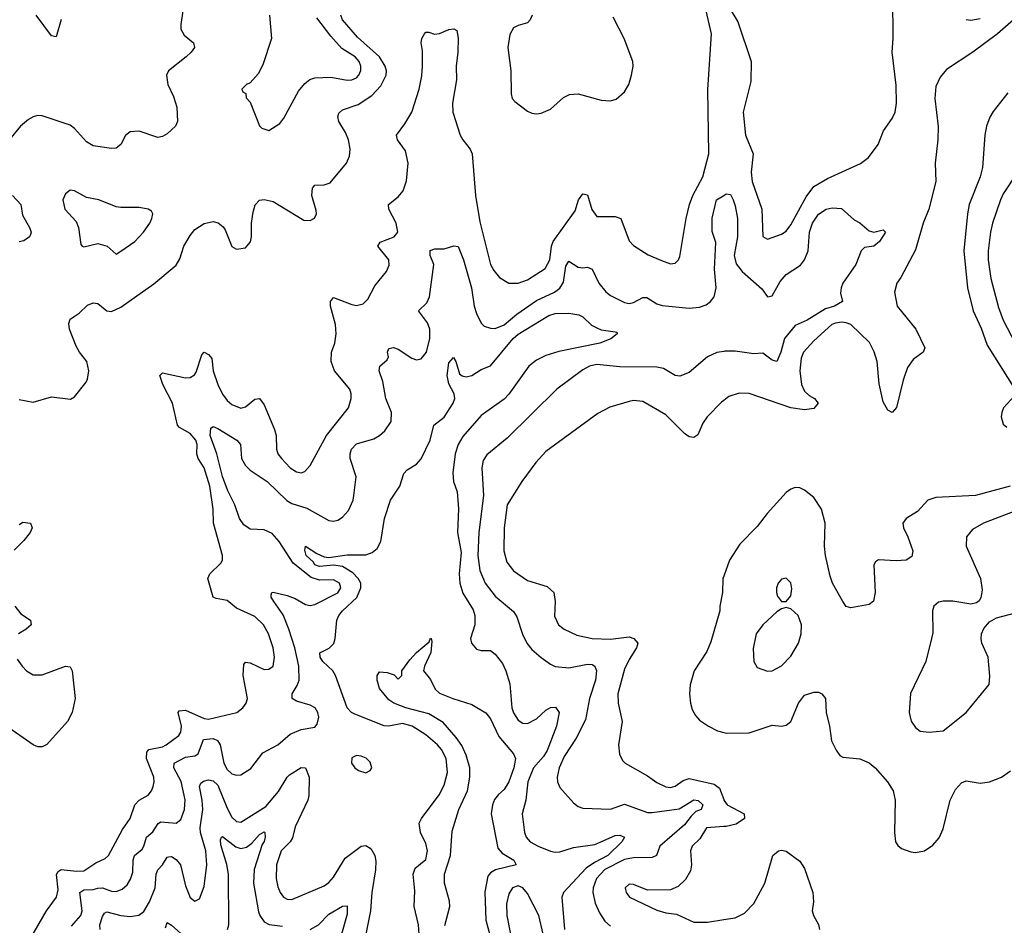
# Model space of a CAD drawing. Header units: inches. Extents: x 1682530 to 1839546, y 640742 to 791647.
# Tile 249 of 256: x 1706952 to 1711215, y 740428 to 744351. Entities that reach past the tile are written whole.
import ezdxf

# ---------------------------------------------------------------- set-up
doc = ezdxf.new("R2010")
doc.units = ezdxf.units.IN
doc.header["$MEASUREMENT"] = 0
doc.layers.add('B7704', color=7, linetype='Continuous')
doc.layers.add('B7714', color=7, linetype='Continuous')

msp = doc.modelspace()

# ---------------------------------------------------------------- linework, layer by layer
at = {"layer": 'B7704', "color": 5}
for points, elevation in [([(1707658.6, 744390), (1707649.2, 744330), (1707650.2, 744310.2), (1707664, 744284), (1707704.4, 744250), (1707708.5, 744230), (1707694.9, 744210), (1707673.1, 744190), (1707595.8, 744130), (1707587.2, 744110), (1707594, 744070), (1707618.2, 744018.2), (1707631.9, 743971.9), (1707635.1, 743910), (1707627.1, 743890), (1707590, 743855.8), (1707570, 743844.4), (1707550, 743840.3), (1707470, 743868.6), (1707430, 743865.4), (1707410, 743849.6), (1707390, 743809.8), (1707370, 743794.8), (1707350, 743792.5), (1707270, 743804.2), (1707242, 743822), (1707190, 743879.8), (1707170, 743894.2), (1707050, 743935.1), (1707030, 743936.4), (1707010, 743929.7), (1706990, 743918.9), (1706955.8, 743890), (1706907.9, 743832.1)], 620), ([(1706950, 742705.5), (1707010, 742693.9), (1707090, 742716.5), (1707172.7, 742707.3), (1707190, 742717.3), (1707239.4, 742780.6), (1707246.3, 742793.7), (1707251.3, 742830), (1707242.6, 742870), (1707210.4, 742910.4), (1707196.9, 742936.9), (1707167.9, 743010), (1707165, 743035), (1707170, 743053.7), (1707210, 743079.7), (1707246, 743114), (1707270, 743124), (1707290, 743121.5), (1707330, 743090.3), (1707350, 743086.7), (1707390, 743106.2), (1707424.7, 743130), (1707533.1, 743206.9), (1707630, 743287.2), (1707645.7, 743314.3), (1707662.2, 743370), (1707690, 743416.2), (1707710, 743441.4), (1707750, 743467.4), (1707790, 743476), (1707810.9, 743470.9), (1707833.2, 743453.2), (1707841, 743441), (1707870, 743367.7), (1707890, 743356.3), (1707930, 743362.8), (1707951.5, 743388.5), (1707956.3, 743410), (1707955.3, 743470), (1707962.4, 743517.6), (1707970.9, 743549.1), (1707990, 743568.7), (1708010, 743572.7), (1708050, 743563.1), (1708182.6, 743482.6), (1708210, 743481.7), (1708228.5, 743491.5), (1708236.5, 743510), (1708235.8, 743524.2), (1708217.3, 743590), (1708219.6, 743620.4), (1708230, 743633.4), (1708270, 743635.9), (1708295.9, 743644.1), (1708367.2, 743730), (1708380.5, 743759.5), (1708383.1, 743790), (1708376, 743830), (1708362.5, 743862.5), (1708333.8, 743910), (1708329.2, 743930), (1708333.5, 743946.5), (1708350, 743960.5), (1708416.9, 743983.1), (1708476.8, 744023.2), (1708515.4, 744064.6), (1708538, 744110), (1708539.6, 744130), (1708534.9, 744150), (1708510, 744189.9), (1708414.6, 744274.6), (1708349, 744350), (1708341.7, 744370)], 620), ([(1706998.7, 740370), (1707067.8, 740490), (1707111, 740549), (1707118, 740582), (1707112.1, 740647.9), (1707119.3, 740660.7), (1707131, 740669), (1707197.6, 740662.4), (1707230, 740664.2), (1707281, 740699), (1707322.5, 740717.5), (1707336.5, 740730), (1707396.7, 740843.3), (1707430.6, 740890), (1707450.6, 740950), (1707469.4, 740970.6), (1707507.9, 740992.1), (1707522.4, 741010), (1707530.6, 741029.4), (1707534.6, 741050), (1707532.6, 741070), (1707500.9, 741150), (1707502.7, 741177.3), (1707510.5, 741189.5), (1707570, 741200.7), (1707586.6, 741210), (1707641.2, 741250), (1707650, 741264.2), (1707652, 741290), (1707638, 741350), (1707642.9, 741357.1), (1707670, 741359.9), (1707750, 741324.2), (1707770, 741321.2), (1707892.3, 741350), (1707918.7, 741370), (1707932.6, 741390), (1707938, 741410), (1707920.2, 741510), (1707921.9, 741558.1), (1707930, 741567.2), (1707950, 741564.7), (1708010, 741536.5), (1708030, 741536.9), (1708048.9, 741551.1), (1708055.2, 741590), (1708049.1, 741630), (1708029.9, 741690), (1708007.8, 741730), (1707970, 741765.8), (1707890, 741802), (1707850, 741835.2), (1707803, 741843), (1707789.8, 741850), (1707767.2, 741930), (1707775.6, 741950), (1707822.8, 741997.2), (1707829.7, 742010), (1707829.8, 742030), (1707790.5, 742170), (1707789.3, 742230.7), (1707775.7, 742330), (1707750.7, 742410), (1707724.1, 742450), (1707718.7, 742470), (1707720.7, 742510), (1707714, 742530), (1707690, 742557.7), (1707644.4, 742584.4), (1707635, 742595), (1707614.3, 742690), (1707572.2, 742770), (1707558.3, 742810), (1707570, 742820.9), (1707670, 742800.1), (1707690, 742800.2), (1707708.2, 742811.8), (1707715.8, 742824.2), (1707740.3, 742899.7), (1707750, 742910.2), (1707770, 742901.1), (1707783.8, 742883.8), (1707789.5, 742830), (1707810, 742770.2), (1707830, 742729.3), (1707850, 742700.6), (1707870, 742684.3), (1707910, 742668.6), (1707930, 742673.2), (1707970, 742706.5), (1707990, 742710.3), (1708010, 742682), (1708055.6, 742575.6), (1708062, 742550), (1708064.5, 742490), (1708070.3, 742470), (1708084.9, 742450), (1708123.7, 742410), (1708150, 742391.7), (1708170, 742387.4), (1708186.2, 742393.8), (1708210, 742419.5), (1708280.2, 742550), (1708376.2, 742670), (1708387.5, 742710), (1708387.4, 742730), (1708381.1, 742750), (1708315.7, 742830), (1708299.9, 742870), (1708302.3, 742910), (1708315.8, 742950), (1708321.9, 742990), (1708318.6, 743030), (1708297.3, 743110), (1708297.2, 743130), (1708310, 743147.4), (1708390, 743117.1), (1708410, 743113), (1708439.8, 743120.2), (1708459.8, 743140.2), (1708490, 743197.6), (1708539.9, 743260.1), (1708552.3, 743287.7), (1708549.8, 743310), (1708502.5, 743370), (1708512.2, 743387.8), (1708572.6, 743410), (1708588.9, 743430), (1708581.6, 743470), (1708550.8, 743530), (1708548.6, 743550), (1708590, 743583.2), (1708612.1, 743610), (1708627.4, 743652.6), (1708634, 743730), (1708622.6, 743782.6), (1708587.9, 743830), (1708582.7, 743850), (1708619.6, 743900.4), (1708649.2, 743950.8), (1708680.9, 744050), (1708692.9, 744107.1), (1708696.3, 744150), (1708695.6, 744215.6), (1708689.8, 744250.2), (1708692.8, 744270), (1708704.7, 744290), (1708710, 744296.4), (1708723.3, 744296.7), (1708748.4, 744288.4), (1708770, 744290.8), (1708810, 744308.3), (1708831.9, 744311.9), (1708844.4, 744304.4), (1708850.2, 744270.2), (1708849.4, 744210), (1708841.2, 744150), (1708843.1, 744090), (1708826.2, 743990), (1708827.2, 743950), (1708859.6, 743850), (1708870.1, 743830), (1708902.7, 743790), (1708911.4, 743770), (1708924.8, 743590), (1708944.7, 743475.3), (1708990, 743290.5), (1709004.5, 743264.5), (1709030, 743233.4), (1709070, 743210.2), (1709110, 743210.2), (1709150, 743224.2), (1709226.6, 743273.4), (1709247.5, 743310), (1709254.5, 743370), (1709261.7, 743390), (1709357, 743523), (1709371.9, 743570), (1709390, 743596.5), (1709410, 743592), (1709428.8, 743528.8), (1709450, 743498.3), (1709530, 743497.7), (1709554.4, 743490), (1709590, 743393.4), (1709610, 743373), (1709673, 743333), (1709730, 743307.7), (1709770, 743294), (1709790, 743295.5), (1709804.5, 743310), (1709810, 743324.7), (1709837.1, 743490), (1709852.5, 743550), (1709866.6, 743590), (1709909.1, 743670.9), (1709935, 743770), (1709931.7, 744048.3), (1709946.7, 744290), (1709923.6, 744390)], 580), ([(1707131.1, 744351.1), (1707110, 744276.2), (1707090, 744280.4), (1707022.7, 744370)], 580), ([(1708034, 744370), (1708042.8, 744270), (1708005.2, 744154.8), (1707984, 744116), (1707950, 744078), (1707934, 744070), (1707914, 744050), (1707918, 744038), (1707931.6, 744031.6), (1707932.7, 744012.7), (1707950, 743994), (1707990.6, 743890.6), (1708001.1, 743881.1), (1708030, 743870.8), (1708078.3, 743901.7), (1708096.1, 743923.9), (1708159.1, 744040.9), (1708186, 744074), (1708208.5, 744091.5), (1708230, 744098.9), (1708298.7, 744101.3), (1708370, 744089.4), (1708389.8, 744090.2), (1708410, 744098.6), (1708420.3, 744110), (1708429.1, 744130.9), (1708429.2, 744150), (1708421.6, 744170), (1708405, 744190), (1708346.6, 744226.6), (1708299, 744279), (1708239.1, 744359.1)], 640), ([(1709170.2, 744370), (1709161.6, 744350), (1709150, 744337.8), (1709110, 744326), (1709090, 744315.1), (1709073.5, 744286.5), (1709065.5, 744230), (1709078, 744130), (1709080.2, 744030), (1709084.4, 744010), (1709095.9, 743995.9), (1709150, 743954.6), (1709170, 743945.3), (1709190, 743942.6), (1709210, 743946), (1709250, 743963.1), (1709306.6, 744013.4), (1709332.7, 744027.3), (1709370, 744030.2), (1709470, 744002.6), (1709510, 743999.5), (1709533.7, 744006.3), (1709570, 744039.1), (1709589.7, 744070.3), (1709601.1, 744110), (1709608, 744150), (1709606.3, 744170), (1709569.6, 744270), (1709521.2, 744361.2)], 620), ([(1706920.9, 743590), (1706956.6, 743550), (1706964.3, 743504.2), (1706994.2, 743450), (1707002.2, 743430), (1706999, 743421), (1706994, 743410), (1706970, 743392.7), (1706950, 743388.6)], 620), ([(1707176.1, 740423.9), (1707216.5, 740470), (1707222.1, 740490), (1707212.2, 740570), (1707230, 740582.2), (1707270, 740583.2), (1707290, 740588.3), (1707310, 740589.6), (1707350, 740575.6), (1707370, 740574.1), (1707396, 740584), (1707416.7, 740603.3), (1707432.1, 740627.9), (1707441.3, 740658.7), (1707443.7, 740710), (1707448.9, 740730), (1707482.2, 740757.8), (1707489.9, 740770), (1707501.3, 740810), (1707527.8, 740832.2), (1707551.5, 740868.5), (1707563.5, 740876.5), (1707630, 740870.2), (1707650, 740886), (1707665.6, 740930), (1707668.7, 740971.3), (1707650.8, 741050.8), (1707619, 741110), (1707621.3, 741130), (1707670, 741156.8), (1707710, 741162.3), (1707725.3, 741170), (1707747.3, 741232.7), (1707790, 741237.1), (1707808.3, 741228.3), (1707819.8, 741210), (1707835.7, 741130), (1707850, 741102.3), (1707870, 741084.6), (1707890, 741078), (1707910, 741080.2), (1707952.5, 741107.5), (1708004.6, 741175.4), (1708070, 741209.2), (1708123.5, 741256.5), (1708170, 741275.6), (1708230, 741286.4), (1708240.5, 741299.5), (1708247.8, 741330), (1708243.5, 741350), (1708231.1, 741370), (1708210, 741380.8), (1708150, 741399), (1708132.4, 741410), (1708132.4, 741430), (1708153.6, 741466.4), (1708161.5, 741490), (1708160.4, 741550), (1708143.1, 741630), (1708117.2, 741710), (1708092.6, 741772.6), (1708052.2, 741830), (1708041.2, 741850), (1708041, 741859), (1708044, 741870), (1708048.9, 741871.1), (1708110, 741857), (1708144.2, 741844.2), (1708190, 741818.2), (1708210, 741813.6), (1708230, 741818), (1708330, 741868.1), (1708342.9, 741890), (1708336.2, 741910), (1708310, 741924.9), (1708250, 741923.1), (1708214.6, 741934.6), (1708136.5, 741996.5), (1708075.1, 742090), (1708045.6, 742125.6), (1708010, 742141), (1707950, 742143.9), (1707922.4, 742162.4), (1707904.3, 742190), (1707883.3, 742250), (1707852.5, 742310), (1707830, 742372.7), (1707805.7, 742470), (1707777.2, 742550), (1707779.1, 742580.9), (1707790, 742588.8), (1707810, 742580.7), (1707891.7, 742530), (1707908.2, 742510), (1707912.6, 742450), (1707930, 742419.3), (1707950, 742400.1), (1708023.5, 742350), (1708108.1, 742268.1), (1708130, 742255), (1708195.2, 742235.2), (1708290, 742181.2), (1708310, 742178.6), (1708330, 742182.7), (1708350, 742196), (1708375.2, 742224.8), (1708395.1, 742270), (1708399.1, 742290), (1708408.6, 742370), (1708383.2, 742450), (1708382.4, 742470), (1708388.3, 742490), (1708410, 742513.7), (1708484.8, 742535.2), (1708510.5, 742549.5), (1708532.3, 742570), (1708560.9, 742610), (1708562.2, 742650), (1708537.5, 742710), (1708523.9, 742783.9), (1708508.7, 742830), (1708511.5, 742850), (1708542.7, 742877.3), (1708548.2, 742890), (1708545.1, 742910), (1708550, 742926), (1708570, 742931), (1708590, 742923.9), (1708650, 742884.4), (1708670, 742876.9), (1708690, 742882), (1708713, 742910), (1708728.3, 742970), (1708728.4, 743010), (1708717.9, 743037.9), (1708678.9, 743090), (1708715.1, 743124.9), (1708726.1, 743150), (1708745.4, 743290), (1708729.8, 743330), (1708729.2, 743350.8), (1708750, 743357.8), (1708790, 743358.8), (1708831.8, 743371.8), (1708850, 743368), (1708874, 743310), (1708907.6, 743190), (1708919.2, 743110), (1708930, 743078.3), (1708950, 743035.8), (1708963.4, 743023.4), (1708990, 743014.2), (1709010, 743013.7), (1709050, 743029.5), (1709104.9, 743075.1), (1709190, 743134.1), (1709266.8, 743170), (1709290, 743188.2), (1709306.6, 743213.4), (1709317, 743283), (1709330, 743305.5), (1709370, 743279.1), (1709390, 743275.8), (1709410, 743279), (1709430, 743270.2), (1709458.9, 743210), (1709490, 743172.5), (1709510, 743156.1), (1709570, 743125.2), (1709590, 743121.8), (1709610, 743126), (1709650, 743147.1), (1709667, 743147), (1709710, 743120.6), (1709733.1, 743113.1), (1709850, 743101.1), (1709894.5, 743105.5), (1709923.7, 743116.3), (1709942.9, 743130), (1709959.1, 743150), (1709968, 743190), (1709960.2, 743270), (1709965.5, 743385.5), (1709950, 743434), (1709950, 743491), (1709969.3, 743570), (1710000, 743589.6)], 560), ([(1708681.5, 740390), (1708678.6, 740430), (1708659.8, 740510), (1708662.6, 740577.4), (1708656.2, 740650), (1708664.1, 740675.9), (1708710, 740712.7), (1708718.2, 740750), (1708710, 740782.9), (1708687.3, 740830), (1708681.6, 740870), (1708691.9, 740890), (1708767.4, 740992.6), (1708790, 741034.6), (1708804.6, 741090), (1708799, 741150), (1708778.6, 741190), (1708760.2, 741210), (1708710, 741252.5), (1708650.8, 741290), (1708610, 741302.1), (1708550.1, 741289.9), (1708530, 741291.3), (1708402.3, 741342.3), (1708389.1, 741349.1), (1708369.9, 741369.9), (1708318.7, 741510), (1708307.1, 741530), (1708264.8, 741570), (1708252.4, 741590), (1708252, 741608), (1708292.3, 741627.7), (1708311.8, 741648.2), (1708318.5, 741670), (1708325.7, 741750), (1708333.9, 741770), (1708349, 741790), (1708411.5, 741848.5), (1708428.8, 741890), (1708428.7, 741910), (1708418.1, 741930), (1708394.1, 741954.1), (1708350, 741981.7), (1708310, 741988.5), (1708250, 741981.7), (1708230, 741989.9), (1708222.6, 742002.6), (1708191.9, 742030), (1708187.1, 742052.9), (1708189.8, 742070.2), (1708238.1, 742038.1), (1708270, 742024.2), (1708290, 742021.1), (1708370, 742033.3), (1708450, 742033.1), (1708477.5, 742042.5), (1708499.3, 742060.7), (1708516.1, 742090), (1708531, 742190), (1708557, 742270), (1708597.8, 742330), (1708615.4, 742384.6), (1708630, 742401), (1708670, 742425.4), (1708690, 742448.4), (1708729.3, 742530), (1708745.6, 742594.4), (1708790, 742629.4), (1708829.3, 742690), (1708835.7, 742710), (1708833.4, 742730), (1708810, 742773.6), (1708802.7, 742810), (1708810, 742864), (1708830, 742888), (1708840.3, 742870), (1708856.5, 742816.5), (1708867.8, 742807.8), (1708884.4, 742804.4), (1708910, 742809.3), (1708950, 742835.1), (1708990, 742851.3), (1709089, 742970), (1709110, 742988.7), (1709243.1, 743070), (1709270, 743078.4), (1709330, 743079.4), (1709372.5, 743072.5), (1709390, 743064.2), (1709428.3, 743028.3), (1709450, 743015.6), (1709470, 743007.7), (1709530, 742999.3), (1709537, 742997), (1709539.3, 742990), (1709511.4, 742968.6), (1709463, 742950), (1709286.6, 742913.4), (1709230, 742896.8), (1709190, 742875.5), (1709155.6, 742850), (1709070, 742728.6), (1709050, 742707.6), (1708950, 742635.7), (1708870, 742545), (1708850.1, 742510), (1708837.1, 742470), (1708828, 742388), (1708830.6, 742350.6), (1708846.2, 742306.2), (1708852.3, 742232.3), (1708847.8, 742130), (1708863.4, 742043.4), (1708854.4, 741950), (1708857.4, 741910), (1708870, 741866.3), (1708914.7, 741794.7), (1708922.6, 741770), (1708921.9, 741730), (1708903.5, 741670), (1708908, 741650), (1708930, 741623.7), (1708950, 741618.9), (1708990, 741618.9), (1709010, 741603.1), (1709041.7, 741561.7), (1709056.6, 741530), (1709073.6, 741473.6), (1709083.2, 741370), (1709090, 741348), (1709110, 741315.8), (1709130, 741303.6), (1709150, 741302), (1709190, 741322.9), (1709230, 741359.4), (1709250, 741371.5), (1709272.3, 741372.3), (1709287.3, 741350), (1709276, 741290), (1709235.5, 741184.5), (1709220.4, 741159.6), (1709176.8, 741110), (1709152.2, 741050), (1709142.7, 740970), (1709127.1, 740910), (1709136.9, 740830), (1709144.2, 740810), (1709161.5, 740790), (1709197, 740770), (1709250, 740748.4), (1709270, 740745), (1709290, 740746.2), (1709350, 740764.8), (1709441.6, 740778.4), (1709530, 740816.3), (1709550, 740819), (1709570.3, 740810), (1709559.6, 740790), (1709499, 740730), (1709439.9, 740700.1), (1709404.6, 740675.4), (1709306.7, 740570), (1709298.5, 740550), (1709311.3, 740410)], 540), ([(1710000, 742913.9), (1709970, 742908.7), (1709930, 742890.8), (1709850, 742822.7), (1709810, 742807), (1709790, 742809.8), (1709739.5, 742839.5), (1709710, 742845.9), (1709550, 742847.3), (1709450, 742857.2), (1709418.4, 742850), (1709390, 742834.2), (1709278, 742750), (1709062.5, 742537.5), (1708974.6, 742465.4), (1708958.6, 742441.4), (1708952.2, 742410), (1708959.4, 742290), (1708939.6, 742130), (1708936.2, 742030), (1708944.4, 741964.4), (1708966.8, 741910), (1709010, 741853.2), (1709090, 741787.4), (1709103.7, 741763.7), (1709128.6, 741688.6), (1709147.8, 741650), (1709170, 741622.2), (1709210, 741588.2), (1709250, 741558.6), (1709270, 741549.2), (1709330, 741543.5), (1709410, 741558.9), (1709430, 741557.7), (1709441.5, 741550), (1709449.3, 741530), (1709445.3, 741490), (1709419.5, 741410), (1709401.7, 741318.3), (1709360.9, 741239.1), (1709310, 741159.7), (1709287, 741110), (1709278.8, 741070), (1709280.2, 741050), (1709290, 741024.9), (1709350, 740958), (1709370, 740942.6), (1709390, 740935.6), (1709510, 740931), (1709570, 740952.2), (1709670, 740917), (1709690, 740915.9), (1709807, 740933), (1709870, 740970.8), (1709890, 740968), (1709909.1, 740950), (1709902, 740930), (1709879.9, 740920.1), (1709858.9, 740901.1), (1709830, 740863.4), (1709723.9, 740770), (1709709, 740730), (1709690, 740721.1), (1709610, 740719.4), (1709570, 740712.3), (1709484.8, 740670), (1709448.6, 740630), (1709434.5, 740590), (1709434, 740570), (1709444.2, 740524.2), (1709462.4, 740482.4), (1709485.5, 740445.5), (1709510, 740424.2)], 560), ([(1710000, 742701.7), (1709990, 742694.3), (1709928.9, 742630), (1709910, 742602.9), (1709887.3, 742552.7), (1709870, 742540.4), (1709850, 742544.2), (1709830, 742558.2), (1709750, 742638.8), (1709650, 742696.5), (1709610, 742700.8), (1709590, 742697.2), (1709507.7, 742672.3), (1709455.4, 742644.6), (1709230, 742481), (1709187, 742433), (1709126.2, 742350), (1709063.2, 742250), (1709049, 742150), (1709048.4, 742050), (1709061.6, 742001.6), (1709090, 741963.5), (1709150, 741922), (1709235.9, 741895.9), (1709264.6, 741870), (1709270.8, 741830), (1709267.5, 741767.5), (1709284.9, 741730), (1709308.9, 741710), (1709364.6, 741684.6), (1709430.7, 741670.7), (1709510, 741667.7), (1709590, 741676.9), (1709610.2, 741670), (1709628.4, 741650), (1709622.7, 741630), (1709590, 741579.3), (1709570, 741537.4), (1709542.2, 741430), (1709542.8, 741390), (1709560.2, 741310), (1709544.3, 741210), (1709549.3, 741169.3), (1709561.7, 741141.7), (1709574, 741130), (1709670, 741076), (1709710, 741046), (1709750, 741027.7), (1709770, 741025.5), (1709790, 741030.9), (1709824.6, 741055.4), (1709850, 741063.1), (1709959.1, 741039.1), (1709982.4, 741022.4), (1710000, 740973.2)], 580), ([(1706950, 742163.6), (1706965.9, 742174.1), (1706998.4, 742170), (1707006.3, 742150), (1706997.4, 742130), (1706970, 742094.7), (1706927.7, 742052.3)], 580), ([(1710000, 741940.8), (1709996, 741930), (1709994.9, 741870), (1709983.2, 741810), (1709983.5, 741790), (1709944.9, 741655.1), (1709926.4, 741613.6), (1709872.6, 741530), (1709855, 741470), (1709852.5, 741430), (1709856.1, 741390), (1709863.1, 741363.1), (1709877.2, 741337.2), (1709895.9, 741315.9), (1709933.7, 741290), (1709972.4, 741270), (1710000, 741263)], 620), ([(1706931.6, 741810), (1706957, 741777), (1706998.7, 741750), (1707001.7, 741730), (1706979.6, 741710), (1706946.3, 741690)], 580), ([(1708792.4, 740427.6), (1708814.6, 740510), (1708812.8, 740532.8), (1708791, 740610), (1708791.5, 740650), (1708817.4, 740730), (1708824.2, 740835.8), (1708853.6, 740930), (1708890.4, 741010), (1708901.6, 741070), (1708900.2, 741110), (1708884.8, 741164.8), (1708866.3, 741206.3), (1708841.8, 741241.8), (1708785.8, 741305.8), (1708723.3, 741343.3), (1708623.5, 741370), (1708571.3, 741390), (1708550, 741404), (1708510, 741454), (1708499.5, 741490), (1708499.3, 741510), (1708510, 741526), (1708543.6, 741523.6), (1708572.7, 741512.7), (1708590, 741494), (1708606, 741510), (1708606, 741530), (1708641.6, 741578.4), (1708669.7, 741610.3), (1708724.7, 741655.3), (1708730, 741671.3), (1708734, 741670), (1708736.9, 741656.9), (1708731.8, 741610), (1708704.9, 741550), (1708701, 741530), (1708730, 741492), (1708750.5, 741450.5), (1708770, 741434), (1708826.8, 741410), (1708910, 741384.6), (1708970, 741348.1), (1708990, 741321.8), (1709026.3, 741246.3), (1709090.3, 741170), (1709099.3, 741150), (1709092, 741110), (1709069.5, 741050), (1709050, 741016.3), (1709024.9, 740995.1), (1709007.9, 740972.1), (1708998.7, 740950), (1708993.3, 740910), (1709022.5, 740762.5), (1709040.6, 740740.6), (1709091.8, 740710), (1709102, 740690), (1709012.4, 740667.6), (1708990, 740655.2), (1708979.5, 740640.5), (1708966.5, 740573.5), (1708970.1, 740450.1), (1708991.8, 740370)], 520), ([(1706941.2, 741581.2), (1706963, 741550), (1706982, 741530), (1707010, 741512.4), (1707050, 741512.9), (1707150, 741550.2), (1707170, 741548), (1707179.6, 741530), (1707191.9, 741410), (1707179.8, 741350), (1707159.3, 741310), (1707069.6, 741210.4), (1707050, 741201.5), (1707030, 741200.6), (1707010, 741209), (1706890, 741292.8)], 580), ([(1707299.9, 740410), (1707299.7, 740430), (1707310, 740466.4), (1707319, 740481), (1707330, 740486), (1707390, 740469.7), (1707430, 740466.2), (1707467.6, 740472.4), (1707490, 740488.2), (1707514.3, 740530), (1707538, 740590), (1707542.8, 740650), (1707550, 740668.8), (1707570.6, 740690), (1707590, 740722.3), (1707595.9, 740724.1), (1707610, 740725.2), (1707630, 740713.6), (1707648.1, 740690), (1707670, 740599.1), (1707690, 740548), (1707710, 740533), (1707730, 740543), (1707750, 740596), (1707762.4, 740690), (1707758, 740750), (1707734.7, 740830), (1707733, 740850), (1707745.5, 740930), (1707742.6, 740970), (1707730.6, 741029.4), (1707736.3, 741043.7), (1707747.8, 741052.2), (1707770, 741057.3), (1707790, 741053.9), (1707810, 741035.1), (1707850, 740934.9), (1707870, 740896.2), (1707890, 740877.1), (1707910, 740874.5), (1708017.1, 740942.9), (1708072, 741008), (1708109.9, 741070.1), (1708120.6, 741079.4), (1708170, 741111.3), (1708190, 741110.3), (1708204.7, 741070), (1708204.5, 740990), (1708199.2, 740970), (1708145.3, 740854.7), (1708132.9, 740807.1), (1708122.7, 740790), (1708083.5, 740750), (1708064.4, 740690), (1708063, 740630), (1708070, 740594), (1708080.2, 740570), (1708094.9, 740550), (1708110, 740541.5), (1708130, 740540.2), (1708270, 740598.9), (1708290, 740613), (1708310, 740635.8), (1708360.7, 740719.2), (1708430, 740770.2), (1708450, 740773.4), (1708470, 740761.3), (1708478.5, 740750), (1708489.6, 740729.6), (1708493.8, 740706.2), (1708491.9, 740668.1), (1708475.9, 740570), (1708470.9, 740490.9), (1708450.8, 740390)], 540), ([(1707852, 740410), (1707858.1, 740430), (1707856.1, 740650), (1707848.5, 740691.5), (1707823.4, 740776.6), (1707821.6, 740798.4), (1707825.7, 740810), (1707830, 740812.5), (1707887.5, 740767.5), (1707910, 740760.3), (1707934.4, 740765.6), (1707956.9, 740783.1), (1707990, 740821.2), (1708010, 740833.1), (1708013.1, 740830), (1708015.1, 740810), (1708010.7, 740790.7), (1708002.2, 740777.8), (1707967.3, 740670), (1707964.1, 740610), (1707986.5, 740486.5), (1707991.7, 740470), (1708010, 740442.7), (1708032, 740432), (1708090, 740424.7)], 520), ([(1710000, 740855.3), (1709926, 740850), (1709896.9, 740803.1), (1709863.5, 740770), (1709855.9, 740750), (1709860.7, 740690), (1709856.4, 740663.6), (1709834, 740626), (1709803.4, 740596.6), (1709770, 740581.3), (1709670, 740580.5), (1709610, 740604.4), (1709590, 740606), (1709574, 740590), (1709578.3, 740570), (1709592.7, 740550), (1709710, 740493.7), (1709750, 740482), (1709795.6, 740475.6), (1709870, 740441.6), (1709930, 740440.9), (1710000, 740452.3)], 580), ([(1709218.7, 740390), (1709199.9, 740470), (1709150, 740565.8), (1709130, 740590.5), (1709110, 740598.4), (1709085.6, 740590), (1709070, 740563.6), (1709059.4, 740520.6), (1709061.3, 740470), (1709087.8, 740330)], 540), ([(1708210, 740410.1), (1708246, 740430), (1708290, 740476.4), (1708350, 740510.2), (1708370, 740512.7), (1708370, 740476), (1708345.4, 740390)], 520), ([(1707583.2, 740416.8), (1707590, 740439.5), (1707610, 740427.8), (1707650, 740392.2)], 520)]:
    msp.add_lwpolyline(points, dxfattribs=dict(at, elevation=elevation))
for points, elevation in [([(1707170, 743612.7), (1707150, 743597.2), (1707139.3, 743570), (1707147.2, 743530), (1707197.2, 743477.2), (1707206.7, 743450), (1707216.9, 743376.9), (1707222, 743370), (1707230, 743366.8), (1707290, 743382), (1707330.4, 743370.4), (1707370, 743334.8), (1707390, 743348.4), (1707450, 743390.4), (1707487.6, 743430), (1707516.2, 743470), (1707523.7, 743490), (1707529.2, 743510), (1707522, 743522), (1707508, 743530), (1707470, 743537), (1707390, 743537), (1707370, 743540.9), (1707295.3, 743570), (1707241.3, 743581.3), (1707190, 743609.2)], 640), ([(1708410, 741162.7), (1708390, 741154), (1708388.2, 741130), (1708402.8, 741110), (1708418.5, 741098.5), (1708450, 741087.7), (1708470, 741098), (1708476, 741110), (1708470, 741134), (1708451.7, 741151.7), (1708430, 741160.9)], 560)]:
    msp.add_lwpolyline(points, close=True, dxfattribs=dict(at, elevation=elevation))
at = {"layer": 'B7714', "color": 5}
for points, elevation in [([(1710023.5, 744403.5), (1710061.1, 744341.1), (1710119, 744170), (1710116.9, 744083.1), (1710083.8, 743950), (1710094.2, 743850), (1710127, 743770), (1710119.4, 743690), (1710123.7, 743650), (1710165.7, 743530), (1710170, 743411.3), (1710190, 743400.3), (1710250, 743422), (1710270, 743434.9), (1710290, 743462.6), (1710356.6, 743583.4), (1710390, 743628), (1710450, 743662.7), (1710592.5, 743727.5), (1710626.3, 743753.7), (1710668.1, 743810), (1710692.5, 743870), (1710730, 743922.3), (1710742.9, 743950), (1710748, 743990), (1710746.9, 744066.9), (1710729.8, 744209.8), (1710734, 744270), (1710731.6, 744450)], 580), ([(1711254.6, 744350), (1711185.6, 744290), (1711079, 744210), (1710964.7, 744135.3), (1710937.6, 744102.4), (1710918.6, 744061.4), (1710913.8, 744010), (1710928.2, 743888.2), (1710926.5, 743830), (1710915.3, 743730), (1710919, 743650), (1710887.7, 743530), (1710863.3, 743470), (1710830, 743353.3), (1710766.4, 743233.6), (1710748.9, 743210), (1710738.9, 743170), (1710750.4, 743110), (1710831.5, 743010), (1710870.4, 742930), (1710863.8, 742910), (1710820.6, 742879.4), (1710796.2, 742843.8), (1710776.3, 742790), (1710748.6, 742671.4), (1710730, 742649.5), (1710710, 742659.5), (1710690, 742695.1), (1710673.2, 742773.2), (1710664, 742870), (1710651.7, 742911.7), (1710631.9, 742951.9), (1710550, 743029.9), (1710530, 743038.4), (1710510, 743040.4), (1710483.9, 743036.1), (1710468.3, 743030), (1710390, 742960.3), (1710346, 742910), (1710335.7, 742884.3), (1710330.1, 742830), (1710337, 742770), (1710350, 742741.3), (1710370, 742722.4), (1710393, 742710), (1710408.4, 742690), (1710390, 742667.1), (1710350, 742660.7), (1710290.9, 742669.1), (1710110, 742731.2), (1710067.6, 742732.4), (1710022, 742718), (1710000, 742701.7)], 580), ([(1711050, 744352.4), (1711070, 744348.4), (1711110, 744355.5)], 580), ([(1711230, 744034.2), (1711166.8, 743953.2), (1711151.5, 743928.5), (1711138, 743890), (1711130.7, 743850), (1711121.1, 743710), (1711110.1, 743670), (1711063, 743550), (1711054.8, 743510), (1711040.3, 743350), (1711055, 743190), (1711079.8, 743090), (1711115, 743015), (1711140.8, 742940.8), (1711261.1, 742750)], 620), ([(1711272.6, 743690), (1711210, 743596), (1711198, 743570), (1711164.3, 743470), (1711155.4, 743430), (1711145.2, 743350), (1711145.2, 743310), (1711156.6, 743230), (1711190, 743104.4), (1711209.7, 743049.7), (1711262, 742950)], 640), ([(1710000, 743589.6), (1710010, 743596), (1710030, 743593), (1710041.1, 743570), (1710050, 743544.7), (1710059.2, 743490), (1710059.8, 743410), (1710045.9, 743330), (1710054, 743294), (1710080.3, 743260.3), (1710164.7, 743184.7), (1710190, 743150.3), (1710210, 743154.6), (1710243.8, 743216.2), (1710270, 743247), (1710332.1, 743287.9), (1710349.9, 743310), (1710365.9, 743350), (1710371.3, 743430), (1710383.9, 743470), (1710410, 743509.1), (1710443, 743530), (1710470, 743536.1), (1710510, 743532.7), (1710564.6, 743484.6), (1710590, 743470.4), (1710630, 743436.3), (1710650, 743430.6), (1710690, 743441), (1710701, 743430), (1710674.4, 743390), (1710650.6, 743370), (1710610, 743364.5), (1710595.5, 743350), (1710572, 743290), (1710516.4, 743210), (1710508.2, 743190), (1710505.8, 743165.8), (1710514, 743130), (1710479.3, 743110), (1710441.3, 743098.7), (1710361.1, 743050), (1710310, 743025.5), (1710263.2, 742970), (1710247.1, 742910), (1710230, 742869.7), (1710210, 742875.4), (1710170, 742906), (1710130, 742903.7), (1710050, 742915.3), (1710005.2, 742914.8), (1710000, 742913.9)], 560), ([(1711258.9, 742721.1), (1711211.8, 742670), (1711204.2, 742650), (1711201.1, 742630), (1711210, 742599.1), (1711226.3, 742586.3)], 620), ([(1711240.3, 742330), (1711089.7, 742290.3), (1710918.8, 742281.2), (1710884.4, 742270), (1710839.3, 742220.7), (1710790.4, 742190), (1710775.3, 742170), (1710777.7, 742150), (1710797.8, 742110), (1710818.5, 742050), (1710815, 742025), (1710790, 742008.9), (1710746.5, 742006.5), (1710670, 742011.2), (1710657.1, 742002.9), (1710650.4, 741989.6), (1710655.6, 741870), (1710648.4, 741831.6), (1710630, 741817), (1710550, 741803), (1710530, 741809.6), (1710515.1, 741830), (1710470.6, 741910.6), (1710460.5, 741940.5), (1710440.2, 742030), (1710436.5, 742070), (1710439.1, 742170), (1710423.1, 742230), (1710390, 742281.6), (1710350, 742313.5), (1710330, 742322.6), (1710310, 742324.7), (1710290, 742316.9), (1710270, 742302.9), (1710188.6, 742211.4), (1710145.2, 742154.8), (1710070, 742078.9), (1710025.5, 742010), (1710000, 741940.8)], 620), ([(1711290, 742233.4), (1711124.4, 742170), (1711077, 742143), (1711051.4, 742110), (1711049.3, 742070), (1711112.4, 741930), (1711118.6, 741881.5), (1711113.4, 741846.6), (1711106.6, 741833.4), (1711095.1, 741824.9), (1711070, 741818.7), (1710992.1, 741832.1), (1710950, 741832.1), (1710930, 741827.8), (1710909.3, 741810.7), (1710904.6, 741790), (1710905.1, 741694.9), (1710900.3, 741670), (1710874.9, 741570), (1710808.7, 741431.3), (1710803.1, 741350), (1710812.1, 741312.1), (1710830, 741284), (1710850, 741268.2), (1710890, 741263.8), (1710950, 741270.8), (1711050, 741350.4), (1711149.7, 741470.3), (1711152.2, 741507.8), (1711145.3, 741590), (1711118, 741650), (1711114.8, 741670), (1711116.4, 741690), (1711126.1, 741713.9), (1711150, 741742.4), (1711180.3, 741759.7), (1711290, 741789.3)], 640), ([(1710000, 741263), (1710010, 741260.5), (1710110, 741261.6), (1710210, 741294.6), (1710250, 741290.3), (1710270, 741294.6), (1710290, 741310.4), (1710324.1, 741390), (1710350, 741424.2), (1710390, 741438.2), (1710410, 741437.7), (1710425.5, 741430), (1710441.1, 741410), (1710443.8, 741350), (1710458.5, 741290), (1710467.1, 741227.1), (1710486.5, 741186.5), (1710503.4, 741163.4), (1710515.8, 741155.8), (1710590, 741148.8), (1710630, 741131.8), (1710655.3, 741110), (1710708.5, 741050), (1710733.4, 741010), (1710742.6, 740970), (1710738.7, 740830), (1710743.8, 740790), (1710753.8, 740773.8), (1710770, 740760.5), (1710810, 740745.5), (1710830, 740743), (1710870, 740750.4), (1710905.4, 740774.6), (1710933.2, 740806.8), (1710950, 740846), (1710979.8, 740970), (1711004.2, 741015.8), (1711030, 741044.9), (1711050, 741054.3), (1711110, 741043.6), (1711150, 741048.7), (1711202.7, 741070), (1711242.2, 741097.7)], 620), ([(1710000, 740973.2), (1710001.1, 740970), (1710014.7, 740950), (1710088.8, 740910), (1710090.1, 740890), (1710054, 740866), (1710010, 740856.1), (1710000, 740855.3)], 580), ([(1710000, 740452.3), (1710050, 740460.4), (1710090, 740480.4), (1710130, 740522), (1710178.7, 740610), (1710212.8, 740730), (1710237.2, 740750), (1710250, 740752.8), (1710270, 740748.8), (1710330, 740705.3), (1710350, 740674.4), (1710385.3, 740570), (1710389.4, 740530), (1710383.5, 740490), (1710389.2, 740470), (1710410.6, 740430.6), (1710414, 740410)], 580)]:
    msp.add_lwpolyline(points, dxfattribs=dict(at, elevation=elevation))
at = {"layer": 'B7714', "color": 5, "elevation": 640}
for points in [[(1710270, 741931.3), (1710250, 741927.3), (1710235.8, 741910), (1710228, 741890), (1710227.9, 741870), (1710233.5, 741853.5), (1710250, 741830.8), (1710270, 741830.8), (1710290, 741854.8), (1710295.3, 741884.7), (1710290, 741912)], [(1710270, 741804), (1710250, 741799), (1710230, 741786), (1710170, 741729.6), (1710141.1, 741690), (1710127.1, 741627.1), (1710130.4, 741570.4), (1710145.1, 741545.1), (1710190, 741528.7), (1710210, 741530.4), (1710250, 741552), (1710290, 741594.4), (1710324, 741650), (1710336, 741690), (1710337.2, 741730), (1710322.4, 741770), (1710290, 741799.3)]]:
    msp.add_lwpolyline(points, close=True, dxfattribs=at)

doc.saveas('drawing.dxf')
